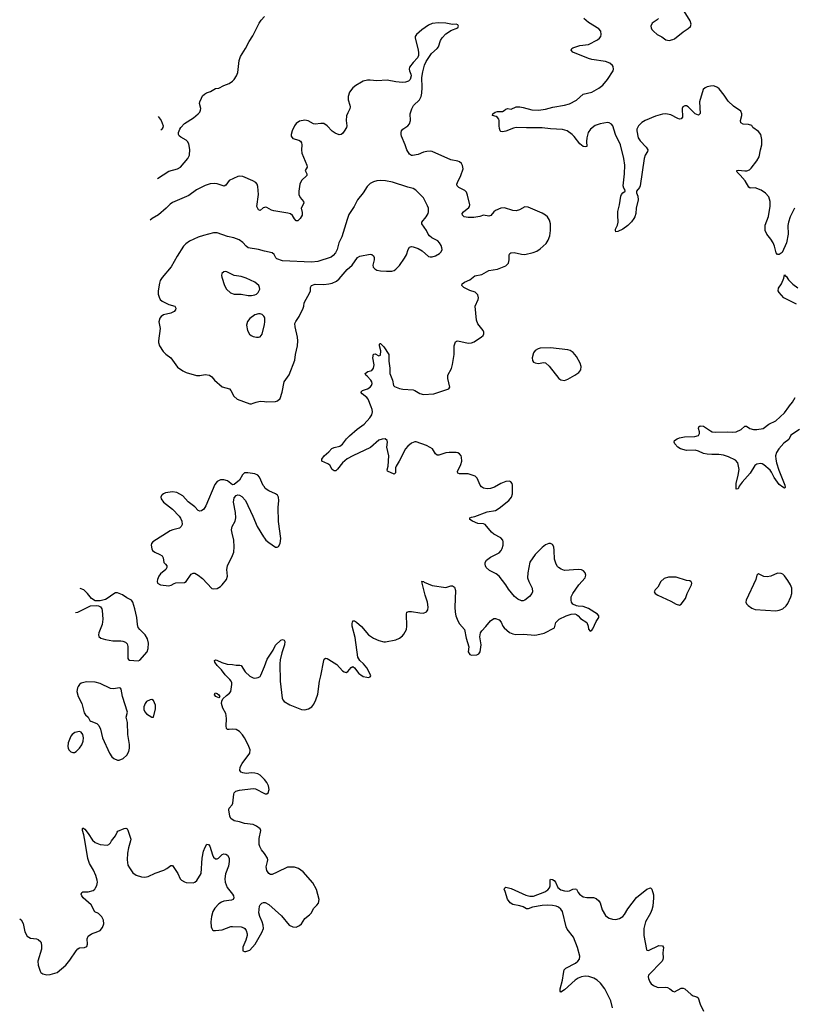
# Model space of a CAD drawing. Header units: inches. Extents: x 1305449 to 1407403, y 744709 to 841554.
# Tile 4 of 114: x 1307154 to 1316153, y 773050 to 784504. Entities that reach past the tile are written whole.
import ezdxf

# ---------------------------------------------------------------- set-up
doc = ezdxf.new("R2010")
doc.units = ezdxf.units.IN
doc.header["$MEASUREMENT"] = 0
for name, color, linetype in [('B3707', 7, 'Continuous'), ('B3708', 7, 'Continuous'), ('B3717', 7, 'Continuous'), ('B3718', 7, 'Continuous')]:
    doc.layers.add(name, color=color, linetype=linetype)

msp = doc.modelspace()

# ---------------------------------------------------------------- linework, layer by layer
at = {"layer": 'B3707', "color": 6}
for points, elevation in [([(1310000, 779068), (1309987, 779087), (1309943, 779183), (1309924, 779204), (1309890, 779220), (1309807, 779233), (1309769, 779231), (1309744, 779210), (1309710, 779148), (1309650, 779098), (1309630, 779094), (1309570, 779138), (1309529, 779150), (1309490, 779151), (1309450, 779130), (1309424, 779096), (1309321, 778850), (1309296, 778810), (1309270, 778790), (1309250, 778786), (1309230, 778794), (1309190, 778837), (1309115, 778895), (1309050, 778964), (1308982, 779002), (1308930, 779011), (1308850, 779000), (1308825, 778990), (1308810, 778978), (1308802, 778970), (1308795, 778950), (1308798, 778930), (1308826, 778890), (1308930, 778810), (1309008, 778728), (1309024, 778704), (1309039, 778670), (1309044, 778630), (1309033, 778607), (1309011, 778590), (1308935, 778570), (1308904, 778556), (1308703, 778430), (1308686, 778410), (1308683, 778390), (1308689, 778350), (1308699, 778330), (1308725, 778310), (1308784, 778284), (1308810, 778266), (1308823, 778243), (1308829, 778189), (1308850, 778170), (1308864, 778150), (1308864, 778130), (1308852, 778108), (1308790, 778057), (1308773, 778030), (1308756, 777990), (1308752, 777970), (1308758, 777950), (1308791, 777930), (1308890, 777918), (1308916, 777924), (1308950, 777947), (1308970, 777954), (1309070, 777958), (1309090, 777967), (1309148, 778052), (1309170, 778064), (1309190, 778064), (1309230, 778044), (1309282, 778002), (1309390, 777889), (1309410, 777882), (1309450, 777887), (1309490, 777910), (1309510, 777928), (1309558, 777990), (1309571, 778030), (1309564, 778110), (1309570, 778150), (1309577, 778170), (1309622, 778250), (1309644, 778310), (1309649, 778370), (1309644, 778450), (1309624, 778530), (1309619, 778570), (1309627, 778610), (1309659, 778670), (1309667, 778710), (1309665, 778770), (1309642, 778890), (1309650, 778942), (1309670, 778969), (1309690, 778976), (1309710, 778972), (1309736, 778956), (1309780, 778910), (1309867, 778730), (1309915, 778610), (1309988, 778490), (1310000, 778474)], 1300), ([(1307804, 777607), (1307830, 777613), (1307976, 777684), (1308050, 777688), (1308070, 777684), (1308093, 777673), (1308108, 777650), (1308113, 777633), (1308121, 777530), (1308112, 777468), (1308074, 777370), (1308069, 777349), (1308074, 777330), (1308097, 777310), (1308150, 777294), (1308239, 777279), (1308330, 777279), (1308355, 777275), (1308383, 777263), (1308403, 777243), (1308413, 777213), (1308410, 777090), (1308413, 777073), (1308421, 777061), (1308433, 777053), (1308530, 777044), (1308550, 777053), (1308635, 777150), (1308650, 777190), (1308653, 777250), (1308641, 777301), (1308614, 777350), (1308550, 777410), (1308533, 777433), (1308523, 777470), (1308516, 777550), (1308495, 777650), (1308468, 777728), (1308453, 777753), (1308400, 777780), (1308350, 777812), (1308290, 777836), (1308270, 777835), (1308250, 777826), (1308171, 777769), (1308150, 777758), (1308090, 777745), (1308030, 777744), (1307990, 777770), (1307943, 777830), (1307898, 777870), (1307856, 777889)], 1300), ([(1310000, 775666), (1309994, 775674), (1309950, 775715), (1309923, 775730), (1309890, 775738), (1309850, 775741), (1309790, 775735), (1309750, 775742), (1309731, 775751), (1309714, 775770), (1309720, 775810), (1309741, 775850), (1309829, 775970), (1309833, 776010), (1309811, 776070), (1309769, 776150), (1309746, 776186), (1309710, 776223), (1309670, 776247), (1309630, 776252), (1309590, 776245), (1309570, 776246), (1309560, 776260), (1309557, 776290), (1309561, 776370), (1309557, 776410), (1309550, 776433), (1309515, 776495), (1309502, 776550), (1309505, 776575), (1309518, 776602), (1309558, 776642), (1309593, 776670), (1309608, 776690), (1309621, 776770), (1309620, 776790), (1309614, 776810), (1309600, 776830), (1309543, 776883), (1309500, 776940), (1309451, 776990), (1309424, 777030), (1309419, 777050), (1309430, 777056), (1309448, 777052), (1309506, 777026), (1309568, 777008), (1309630, 777003), (1309670, 776995), (1309716, 776996), (1309730, 776990), (1309776, 776916), (1309830, 776869), (1309870, 776848), (1309890, 776845), (1309928, 776852), (1309950, 776865), (1309960, 776880), (1310000, 776981)], 1200), ([(1310000, 774803), (1309968, 774848), (1309947, 774887), (1309940, 774910), (1309941, 774979), (1309958, 775070), (1309951, 775090), (1309910, 775123), (1309870, 775143), (1309770, 775154), (1309710, 775174), (1309650, 775186), (1309610, 775210), (1309600, 775240), (1309588, 775312), (1309592, 775330), (1309625, 775370), (1309632, 775388), (1309645, 775495), (1309650, 775510), (1309667, 775530), (1309710, 775542), (1309870, 775561), (1309895, 775555), (1310000, 775503)], 1200), ([(1307154, 774043), (1307170, 774032), (1307194, 773990), (1307212, 773892), (1307242, 773842), (1307278, 773818), (1307350, 773812), (1307370, 773803), (1307398, 773778), (1307405, 773765), (1307409, 773730), (1307406, 773690), (1307366, 773550), (1307370, 773507), (1307390, 773435), (1307401, 773421), (1307424, 773404), (1307470, 773393), (1307510, 773395), (1307590, 773421), (1307690, 773504), (1307737, 773563), (1307810, 773673), (1307830, 773696), (1307850, 773707), (1307908, 773712), (1307936, 773724), (1307941, 773750), (1307937, 773810), (1307950, 773841), (1307990, 773870), (1308064, 773896), (1308090, 773910), (1308118, 773942), (1308134, 773986), (1308129, 774030), (1308108, 774068), (1308070, 774105), (1308026, 774126), (1307987, 774207), (1307893, 774290), (1307877, 774310), (1307870, 774330), (1307875, 774350), (1307890, 774360), (1307950, 774358), (1308010, 774374), (1308029, 774391), (1308037, 774403), (1308050, 774434), (1308057, 774470), (1308055, 774495), (1308040, 774550), (1308013, 774610), (1307967, 774687), (1307946, 774746), (1307917, 774937), (1307900, 775020), (1307883, 775070), (1307883, 775097), (1307890, 775104), (1307910, 775086), (1307950, 775037), (1308001, 774961), (1308030, 774932), (1308090, 774910), (1308170, 774903), (1308190, 774910), (1308210, 774930), (1308221, 774950), (1308270, 775009), (1308287, 775053), (1308297, 775063), (1308370, 775095), (1308390, 775098), (1308403, 775090), (1308410, 775077), (1308445, 774970), (1308443, 774950), (1308418, 774870), (1308409, 774810), (1308404, 774730), (1308413, 774670), (1308430, 774636), (1308470, 774581), (1308510, 774553), (1308570, 774534), (1308610, 774528), (1308650, 774538), (1308730, 774574), (1308831, 774609), (1308867, 774630), (1308910, 774665), (1308930, 774666), (1308992, 774570), (1309021, 774510), (1309035, 774495), (1309070, 774473), (1309090, 774468), (1309170, 774464), (1309190, 774472), (1309213, 774490), (1309264, 774570), (1309275, 774750), (1309293, 774830), (1309310, 774878), (1309330, 774913), (1309350, 774909), (1309365, 774890), (1309395, 774790), (1309410, 774762), (1309430, 774744), (1309450, 774743), (1309465, 774750), (1309510, 774792), (1309530, 774801), (1309550, 774798), (1309570, 774785), (1309589, 774750), (1309591, 774710), (1309582, 774658), (1309548, 774568), (1309540, 774510), (1309544, 774470), (1309568, 774410), (1309631, 774330), (1309642, 774310), (1309646, 774290), (1309636, 774270), (1309619, 774261), (1309530, 774251), (1309501, 774239), (1309470, 774218), (1309423, 774170), (1309401, 774130), (1309385, 774070), (1309379, 774010), (1309382, 773950), (1309387, 773930), (1309398, 773918), (1309410, 773910), (1309430, 773907), (1309510, 773916), (1309610, 773954), (1309630, 773957), (1309730, 773950), (1309760, 773940), (1309774, 773930), (1309788, 773908), (1309801, 773870), (1309801, 773850), (1309785, 773795), (1309750, 773715), (1309750, 773674), (1309751, 773671), (1309770, 773666), (1309786, 773666), (1309830, 773679), (1309894, 773750), (1309970, 773886), (1309988, 773930), (1309986, 773970), (1309974, 774010), (1309947, 774070), (1309936, 774116), (1309942, 774190), (1309951, 774209), (1309970, 774228), (1309990, 774235), (1310000, 774235)], 1200)]:
    msp.add_lwpolyline(points, dxfattribs=dict(at, elevation=elevation))
for points, elevation in [([(1307930, 776801), (1307870, 776787), (1307850, 776772), (1307833, 776747), (1307826, 776730), (1307820, 776690), (1307835, 776630), (1307878, 776550), (1307902, 776442), (1307919, 776419), (1307949, 776390), (1307971, 776351), (1307982, 776342), (1308050, 776315), (1308075, 776295), (1308094, 776250), (1308117, 776150), (1308197, 775970), (1308226, 775930), (1308249, 775909), (1308290, 775890), (1308310, 775890), (1308357, 775910), (1308401, 775950), (1308423, 775990), (1308432, 776030), (1308431, 776071), (1308412, 776190), (1308409, 776329), (1308394, 776390), (1308409, 776450), (1308351, 776630), (1308335, 776715), (1308328, 776728), (1308311, 776731), (1308250, 776720), (1308210, 776724), (1308090, 776780), (1308030, 776798)], 1300), ([(1308690, 776596), (1308670, 776593), (1308630, 776572), (1308612, 776550), (1308597, 776510), (1308599, 776479), (1308610, 776452), (1308630, 776430), (1308690, 776391), (1308710, 776391), (1308733, 776487), (1308732, 776530), (1308710, 776586)], 1300), ([(1309470, 776615), (1309434, 776630), (1309421, 776650), (1309428, 776672), (1309450, 776667), (1309470, 776649), (1309480, 776630)], 1200), ([(1307850, 776224), (1307795, 776210), (1307766, 776190), (1307750, 776169), (1307717, 776090), (1307714, 776050), (1307716, 776030), (1307726, 776010), (1307750, 775987), (1307770, 775979), (1307790, 775981), (1307810, 775990), (1307850, 776030), (1307875, 776070), (1307891, 776110), (1307895, 776150), (1307889, 776189), (1307870, 776214)], 1300)]:
    msp.add_lwpolyline(points, close=True, dxfattribs=dict(at, elevation=elevation))
at = {"layer": 'B3708', "color": 6}
for points, elevation in [([(1308757, 782658), (1308890, 782741), (1308990, 782770), (1309025, 782790), (1309110, 782890), (1309130, 782929), (1309133, 782993), (1309121, 783061), (1309107, 783087), (1309090, 783103), (1309030, 783138), (1309010, 783154), (1309002, 783170), (1309002, 783190), (1309016, 783230), (1309029, 783251), (1309070, 783296), (1309176, 783364), (1309231, 783409), (1309250, 783430), (1309258, 783450), (1309260, 783470), (1309246, 783530), (1309249, 783550), (1309267, 783593), (1309282, 783618), (1309302, 783638), (1309327, 783653), (1309373, 783667), (1309430, 783702), (1309470, 783706), (1309530, 783740), (1309590, 783762), (1309630, 783787), (1309650, 783810), (1309675, 783850), (1309690, 783890), (1309708, 784030), (1309724, 784076), (1309782, 784170), (1309822, 784250), (1309864, 784316), (1309938, 784462), (1309962, 784498), (1310000, 784542)], 1200), ([(1308766, 783377), (1308799, 783330), (1308822, 783270), (1308820, 783250), (1308807, 783230), (1308795, 783220)], 1200), ([(1310000, 782319), (1309986, 782314), (1309950, 782283), (1309930, 782291), (1309912, 782330), (1309930, 782470), (1309925, 782565), (1309917, 782590), (1309899, 782610), (1309865, 782630), (1309750, 782681), (1309710, 782685), (1309690, 782680), (1309590, 782634), (1309550, 782579), (1309531, 782569), (1309450, 782596), (1309420, 782600), (1309370, 782593), (1309310, 782575), (1309210, 782526), (1309122, 782458), (1308930, 782376), (1308903, 782357), (1308857, 782310), (1308770, 782232), (1308696, 782190), (1308672, 782171)], 1200), ([(1310000, 781813), (1309930, 781830), (1309813, 781850), (1309790, 781869), (1309750, 781914), (1309705, 781945), (1309646, 781966), (1309570, 781982), (1309450, 782025), (1309410, 782024), (1309290, 781994), (1309230, 781973), (1309130, 781928), (1309085, 781895), (1309061, 781870), (1308986, 781754), (1308915, 781630), (1308810, 781506), (1308789, 781470), (1308780, 781440), (1308766, 781350), (1308765, 781310), (1308775, 781275), (1308789, 781250), (1308810, 781230), (1308890, 781190), (1308958, 781170), (1308969, 781150), (1308966, 781130), (1308950, 781108), (1308910, 781090), (1308828, 781072), (1308798, 781050), (1308783, 781030), (1308773, 780990), (1308787, 780910), (1308770, 780770), (1308770, 780750), (1308781, 780710), (1308824, 780644), (1308853, 780613), (1308911, 780571), (1308990, 780462), (1309050, 780418), (1309090, 780400), (1309210, 780365), (1309250, 780364), (1309310, 780377), (1309361, 780370), (1309390, 780350), (1309420, 780310), (1309510, 780234), (1309593, 780210), (1309610, 780191), (1309645, 780125), (1309682, 780090), (1309830, 780034), (1309850, 780035), (1309870, 780043), (1309904, 780056), (1309950, 780066), (1310000, 780061)], 1300), ([(1310000, 781043), (1309995, 781055), (1309975, 781075), (1309950, 781082), (1309930, 781082), (1309891, 781069), (1309831, 781029), (1309805, 780995), (1309793, 780950), (1309804, 780890), (1309826, 780846), (1309847, 780830), (1309870, 780820), (1309910, 780809), (1309930, 780809), (1309950, 780816), (1309973, 780847), (1310000, 780960)], 1400)]:
    msp.add_lwpolyline(points, dxfattribs=dict(at, elevation=elevation))
at = {"layer": 'B3708', "color": 6, "elevation": 1400}
msp.add_lwpolyline([(1309550, 781574), (1309530, 781571), (1309507, 781553), (1309502, 781530), (1309505, 781510), (1309535, 781410), (1309559, 781370), (1309606, 781326), (1309650, 781311), (1309730, 781310), (1309810, 781297), (1309850, 781295), (1309890, 781302), (1309910, 781312), (1309929, 781331), (1309946, 781370), (1309945, 781390), (1309934, 781410), (1309889, 781450), (1309790, 781498), (1309730, 781515), (1309650, 781530), (1309565, 781570)], close=True, dxfattribs=at)
at = {"layer": 'B3717', "color": 6}
for points, elevation in [([(1310000, 776981), (1310034, 777066), (1310102, 777170), (1310130, 777226), (1310190, 777286), (1310210, 777292), (1310230, 777285), (1310237, 777270), (1310235, 777230), (1310203, 777137), (1310183, 777057), (1310178, 777010), (1310184, 776810), (1310206, 776610), (1310215, 776590), (1310230, 776574), (1310295, 776535), (1310430, 776478), (1310470, 776475), (1310514, 776486), (1310551, 776509), (1310577, 776543), (1310600, 776590), (1310621, 776659), (1310640, 776810), (1310658, 776870), (1310690, 777050), (1310696, 777064), (1310710, 777077), (1310730, 777074), (1310750, 777062), (1310843, 777003), (1310910, 776930), (1310930, 776916), (1310950, 776910), (1310970, 776920), (1311010, 776968), (1311030, 776978), (1311050, 776966), (1311099, 776899), (1311121, 776881), (1311150, 776865), (1311190, 776855), (1311210, 776853), (1311230, 776858), (1311237, 776870), (1311232, 776890), (1311190, 776964), (1311155, 777010), (1311109, 777049), (1311089, 777089), (1311058, 777318), (1311023, 777450), (1311022, 777478), (1311030, 777510), (1311050, 777512), (1311070, 777497), (1311130, 777444), (1311210, 777349), (1311270, 777311), (1311330, 777281), (1311390, 777265), (1311410, 777266), (1311530, 777290), (1311573, 777310), (1311605, 777335), (1311624, 777356), (1311652, 777410), (1311659, 777450), (1311652, 777588), (1311659, 777610), (1311680, 777620), (1311710, 777621), (1311810, 777603), (1311850, 777601), (1311885, 777615), (1311903, 777637), (1311906, 777670), (1311897, 777730), (1311869, 777809), (1311835, 777950), (1311837, 777957), (1311830, 777971), (1311850, 777968), (1311860, 777960), (1311950, 777922), (1312110, 777899), (1312170, 777918), (1312190, 777917), (1312210, 777903), (1312225, 777865), (1312215, 777670), (1312219, 777610), (1312226, 777570), (1312250, 777512), (1312270, 777477), (1312327, 777410), (1312347, 777310), (1312379, 777210), (1312370, 777150), (1312390, 777121), (1312410, 777113), (1312470, 777117), (1312493, 777127), (1312510, 777150), (1312522, 777230), (1312505, 777325), (1312514, 777370), (1312530, 777396), (1312576, 777444), (1312630, 777512), (1312670, 777537), (1312690, 777538), (1312730, 777523), (1312756, 777496), (1312775, 777450), (1312790, 777430), (1312850, 777377), (1312890, 777358), (1312927, 777353), (1313014, 777354), (1313146, 777346), (1313170, 777347), (1313254, 777366), (1313375, 777430), (1313390, 777490), (1313429, 777530), (1313510, 777570), (1313570, 777590), (1313610, 777591), (1313630, 777585), (1313650, 777570), (1313679, 777539), (1313751, 777490), (1313766, 777450), (1313770, 777414), (1313790, 777392), (1313810, 777402), (1313822, 777418), (1313858, 777502), (1313889, 777550), (1313889, 777570), (1313874, 777590), (1313770, 777655), (1313710, 777678), (1313650, 777681), (1313630, 777686), (1313590, 777706), (1313573, 777730), (1313567, 777750), (1313570, 777791), (1313590, 777830), (1313660, 777930), (1313730, 778010), (1313739, 778041), (1313733, 778070), (1313714, 778094), (1313690, 778104), (1313650, 778107), (1313490, 778098), (1313451, 778111), (1313423, 778130), (1313410, 778143), (1313394, 778170), (1313374, 778230), (1313373, 778330), (1313366, 778370), (1313350, 778397), (1313330, 778409), (1313310, 778409), (1313270, 778394), (1313230, 778363), (1313150, 778283), (1313090, 778195), (1313065, 778070), (1313062, 778010), (1313075, 777970), (1313117, 777890), (1313120, 777850), (1313112, 777830), (1313085, 777795), (1313030, 777751), (1313010, 777744), (1312990, 777744), (1312950, 777764), (1312910, 777793), (1312838, 777878), (1312808, 777930), (1312730, 778030), (1312696, 778056), (1312618, 778098), (1312582, 778130), (1312571, 778150), (1312567, 778170), (1312569, 778190), (1312583, 778217), (1312630, 778252), (1312730, 778301), (1312756, 778330), (1312768, 778352), (1312779, 778390), (1312779, 778430), (1312774, 778450), (1312750, 778477), (1312670, 778518), (1312641, 778541), (1312570, 778630), (1312550, 778638), (1312485, 778645), (1312421, 778670), (1312392, 778690), (1312390, 778710), (1312410, 778717), (1312450, 778723), (1312590, 778777), (1312690, 778796), (1312730, 778820), (1312843, 778910), (1312874, 778950), (1312886, 778990), (1312887, 779090), (1312881, 779110), (1312868, 779128), (1312850, 779134), (1312807, 779130), (1312750, 779107), (1312676, 779064), (1312631, 779049), (1312590, 779045), (1312550, 779055), (1312526, 779070), (1312511, 779090), (1312476, 779170), (1312454, 779194), (1312370, 779222), (1312270, 779221), (1312249, 779229), (1312247, 779250), (1312284, 779330), (1312296, 779370), (1312294, 779414), (1312289, 779430), (1312270, 779454), (1312250, 779466), (1312230, 779471), (1312151, 779471), (1312110, 779464), (1312030, 779438), (1312010, 779439), (1311990, 779453), (1311954, 779510), (1311929, 779529), (1311887, 779550), (1311767, 779593), (1311750, 779594), (1311710, 779577), (1311670, 779544), (1311641, 779510), (1311569, 779370), (1311533, 779310), (1311526, 779290), (1311527, 779233), (1311510, 779218), (1311432, 779252), (1311429, 779269), (1311439, 779310), (1311446, 779430), (1311426, 779530), (1311432, 779590), (1311429, 779609), (1311407, 779627), (1311370, 779625), (1311330, 779611), (1311234, 779526), (1311030, 779430), (1310965, 779395), (1310910, 779350), (1310850, 779276), (1310830, 779257), (1310810, 779254), (1310790, 779272), (1310760, 779320), (1310738, 779338), (1310670, 779370), (1310667, 779390), (1310696, 779430), (1310750, 779476), (1310786, 779514), (1310810, 779529), (1310876, 779544), (1310910, 779566), (1310957, 779630), (1310990, 779664), (1311079, 779741), (1311162, 779798), (1311228, 779872), (1311252, 779908), (1311259, 779941), (1311255, 779970), (1311243, 780000)], 1200), ([(1316225, 779735), (1316126, 779670), (1316100, 779620), (1316044, 779576), (1315985, 779510), (1315958, 779470), (1315947, 779430), (1315948, 779390), (1315957, 779350), (1315983, 779263), (1316055, 779090), (1316058, 779062), (1316050, 779056), (1316030, 779064), (1315990, 779095), (1315930, 779177), (1315900, 779240), (1315884, 779264), (1315810, 779326), (1315790, 779338), (1315770, 779342), (1315730, 779334), (1315704, 779316), (1315650, 779230), (1315557, 779123), (1315524, 779076), (1315510, 779048), (1315490, 779044), (1315487, 779067), (1315489, 779109), (1315513, 779207), (1315522, 779270), (1315507, 779350), (1315481, 779381), (1315400, 779420), (1315340, 779440), (1315286, 779446), (1315205, 779445), (1315149, 779450), (1315110, 779459), (1315050, 779486), (1315010, 779498), (1314910, 779493), (1314841, 779510), (1314808, 779530), (1314775, 779570), (1314766, 779590), (1314769, 779610), (1314801, 779630), (1314830, 779641), (1314888, 779650), (1315006, 779654), (1315050, 779667), (1315061, 779690), (1315062, 779710), (1315052, 779750), (1315053, 779767), (1315070, 779779), (1315110, 779777), (1315190, 779720), (1315210, 779711), (1315250, 779705), (1315390, 779710), (1315450, 779705), (1315490, 779710), (1315545, 779735), (1315590, 779775), (1315610, 779776), (1315648, 779748), (1315690, 779737), (1315730, 779735), (1315801, 779750), (1315870, 779798), (1315950, 779837), (1316050, 779930), (1316099, 780000)], 1100), ([(1310000, 778474), (1310018, 778450), (1310050, 778422), (1310130, 778369), (1310150, 778366), (1310166, 778374), (1310185, 778410), (1310193, 778470), (1310166, 778666), (1310162, 778830), (1310168, 778910), (1310163, 778950), (1310151, 778971), (1310130, 778990), (1310050, 779023), (1310011, 779051), (1310000, 779068)], 1300), ([(1310000, 775503), (1310010, 775498), (1310030, 775500), (1310043, 775510), (1310056, 775550), (1310048, 775590), (1310028, 775630), (1310000, 775666)], 1200), ([(1310000, 774235), (1310010, 774235), (1310050, 774212), (1310198, 774078), (1310290, 773970), (1310330, 773951), (1310370, 773947), (1310410, 773965), (1310432, 773988), (1310471, 774049), (1310526, 774090), (1310545, 774110), (1310574, 774170), (1310610, 774202), (1310630, 774227), (1310638, 774270), (1310606, 774386), (1310562, 774462), (1310453, 774590), (1310396, 774630), (1310350, 774646), (1310270, 774645), (1310150, 774586), (1310090, 774561), (1310070, 774561), (1310050, 774573), (1310027, 774607), (1310020, 774650), (1310038, 774710), (1310041, 774730), (1310038, 774750), (1310000, 774803)], 1200), ([(1314050, 773010), (1314032, 773090), (1313960, 773230), (1313910, 773294), (1313871, 773331), (1313834, 773354), (1313773, 773373), (1313730, 773376), (1313690, 773369), (1313650, 773355), (1313614, 773330), (1313490, 773218), (1313450, 773193), (1313442, 773202), (1313442, 773230), (1313470, 773330), (1313479, 773410), (1313488, 773452), (1313508, 773472), (1313619, 773530), (1313647, 773550), (1313665, 773575), (1313671, 773609), (1313642, 773710), (1313596, 773830), (1313523, 773923), (1313509, 773950), (1313467, 774130), (1313450, 774155), (1313421, 774181), (1313393, 774193), (1313350, 774200), (1313290, 774205), (1313230, 774199), (1313121, 774179), (1313070, 774159), (1313050, 774162), (1313010, 774183), (1312970, 774197), (1312889, 774210), (1312858, 774230), (1312830, 774274), (1312803, 774363), (1312791, 774390), (1312797, 774403), (1312809, 774411), (1312870, 774398), (1313040, 774320), (1313090, 774308), (1313130, 774308), (1313262, 774358), (1313299, 774381), (1313316, 774404), (1313325, 774430), (1313325, 774495), (1313330, 774506), (1313350, 774503), (1313370, 774491), (1313386, 774470), (1313415, 774410), (1313450, 774382), (1313490, 774369), (1313530, 774365), (1313550, 774370), (1313590, 774390), (1313615, 774395), (1313630, 774388), (1313649, 774350), (1313665, 774330), (1313710, 774302), (1313750, 774294), (1313830, 774294), (1313861, 774281), (1313890, 774255), (1313907, 774230), (1313930, 774150), (1313970, 774082), (1313990, 774063), (1314010, 774053), (1314050, 774041), (1314090, 774035), (1314133, 774047), (1314170, 774073), (1314190, 774096), (1314230, 774161), (1314330, 774292), (1314448, 774390), (1314490, 774406), (1314508, 774388), (1314525, 774325), (1314528, 774288), (1314518, 774190), (1314509, 774150), (1314492, 774110), (1314434, 774010), (1314413, 773930), (1314415, 773850), (1314446, 773686), (1314450, 773678), (1314470, 773676), (1314590, 773733), (1314630, 773730), (1314643, 773710), (1314637, 773650), (1314639, 773590), (1314636, 773570), (1314627, 773553), (1314468, 773390), (1314464, 773370), (1314467, 773350), (1314484, 773310), (1314498, 773290), (1314528, 773270), (1314570, 773250), (1314590, 773247), (1314668, 773248), (1314690, 773244), (1314715, 773230), (1314750, 773201), (1314770, 773197), (1314850, 773237), (1314870, 773238), (1314890, 773230), (1314965, 773165), (1314990, 773150), (1315030, 773138), (1315046, 773126), (1315068, 773050), (1315108, 772970)], 1100)]:
    msp.add_lwpolyline(points, dxfattribs=dict(at, elevation=elevation))
at = {"layer": 'B3717', "color": 6, "elevation": 1200}
for points in [[(1314702, 778018), (1314650, 778002), (1314613, 777970), (1314576, 777904), (1314547, 777870), (1314536, 777850), (1314545, 777830), (1314576, 777810), (1314730, 777740), (1314790, 777705), (1314830, 777695), (1314850, 777706), (1314897, 777770), (1314919, 777830), (1314967, 777930), (1314972, 777950), (1314965, 777965), (1314950, 777976), (1314910, 777982), (1314790, 778018)], [(1315970, 778065), (1315890, 778032), (1315850, 778021), (1315810, 778026), (1315750, 778058), (1315744, 778056), (1315730, 778042), (1315717, 777990), (1315606, 777750), (1315602, 777730), (1315607, 777710), (1315627, 777690), (1315670, 777659), (1315710, 777642), (1315950, 777628), (1315990, 777635), (1316030, 777652), (1316070, 777684), (1316090, 777714), (1316124, 777790), (1316137, 777830), (1316135, 777890), (1316120, 777930), (1316090, 777981), (1316050, 778034), (1316030, 778053), (1316010, 778062)]]:
    msp.add_lwpolyline(points, close=True, dxfattribs=at)
at = {"layer": 'B3718', "color": 6}
for points, elevation in [([(1314583, 784517), (1314570, 784502), (1314510, 784462), (1314497, 784430), (1314499, 784410), (1314509, 784390), (1314527, 784370), (1314570, 784333), (1314623, 784303), (1314670, 784268), (1314710, 784262), (1314750, 784272), (1314770, 784282), (1314870, 784364), (1314930, 784400), (1314956, 784424), (1314963, 784450), (1314954, 784490), (1314885, 784605)], 1100), ([(1316167, 782310), (1316117, 782210), (1316097, 782150), (1316089, 782110), (1316094, 782010), (1316075, 781910), (1316023, 781797), (1315990, 781772), (1315970, 781772), (1315953, 781793), (1315934, 781870), (1315917, 781910), (1315891, 781951), (1315844, 782010), (1315827, 782050), (1315825, 782115), (1315864, 782216), (1315885, 782335), (1315885, 782390), (1315870, 782442), (1315830, 782487), (1315780, 782520), (1315710, 782547), (1315650, 782545), (1315635, 782555), (1315593, 782630), (1315535, 782695), (1315499, 782730), (1315497, 782743), (1315496, 782750), (1315510, 782754), (1315590, 782746), (1315613, 782747), (1315643, 782757), (1315664, 782776), (1315730, 782864), (1315756, 782910), (1315770, 782990), (1315786, 783050), (1315787, 783110), (1315775, 783170), (1315750, 783202), (1315684, 783250), (1315672, 783272), (1315630, 783285), (1315570, 783290), (1315544, 783304), (1315538, 783330), (1315555, 783390), (1315556, 783410), (1315541, 783441), (1315457, 783497), (1315397, 783557), (1315350, 783626), (1315290, 783699), (1315270, 783717), (1315230, 783733), (1315190, 783732), (1315150, 783721), (1315126, 783710), (1315105, 783690), (1315061, 783550), (1315069, 783411), (1315050, 783393), (1315010, 783410), (1314930, 783490), (1314910, 783500), (1314890, 783501), (1314869, 783491), (1314860, 783470), (1314864, 783370), (1314850, 783350), (1314830, 783347), (1314810, 783354), (1314730, 783399), (1314670, 783408), (1314630, 783405), (1314550, 783382), (1314431, 783330), (1314390, 783307), (1314351, 783270), (1314333, 783230), (1314332, 783210), (1314348, 783130), (1314370, 783093), (1314440, 783020), (1314460, 782990), (1314458, 782970), (1314430, 782927), (1314420, 782890), (1314371, 782570), (1314363, 782550), (1314327, 782510), (1314328, 782490), (1314346, 782450), (1314348, 782410), (1314324, 782310), (1314322, 782250), (1314310, 782210), (1314298, 782190), (1314270, 782153), (1314227, 782110), (1314170, 782069), (1314110, 782040), (1314090, 782037), (1314084, 782050), (1314086, 782066), (1314107, 782113), (1314117, 782150), (1314111, 782230), (1314113, 782273), (1314132, 782350), (1314147, 782450), (1314154, 782470), (1314169, 782491), (1314197, 782510), (1314194, 782530), (1314183, 782543), (1314173, 782570), (1314190, 782710), (1314192, 782810), (1314183, 782890), (1314141, 783050), (1314084, 783170), (1314054, 783270), (1314039, 783290), (1314010, 783305), (1313990, 783308), (1313907, 783293), (1313850, 783272), (1313795, 783230), (1313768, 783192), (1313750, 783131), (1313747, 783087), (1313751, 783030), (1313730, 783024), (1313710, 783030), (1313670, 783058), (1313605, 783145), (1313580, 783170), (1313521, 783210), (1313470, 783227), (1313330, 783235), (1313230, 783247), (1313050, 783245), (1312931, 783249), (1312898, 783242), (1312808, 783208), (1312770, 783201), (1312750, 783202), (1312743, 783210), (1312737, 783237), (1312732, 783270), (1312733, 783330), (1312727, 783347), (1312710, 783368), (1312696, 783376), (1312654, 783390), (1312657, 783410), (1312685, 783430), (1312710, 783436), (1312770, 783437), (1312790, 783446), (1312810, 783463), (1312830, 783470), (1312870, 783464), (1312930, 783489), (1312948, 783492), (1312970, 783492), (1313010, 783483), (1313110, 783455), (1313190, 783451), (1313270, 783462), (1313355, 783485), (1313490, 783508), (1313550, 783524), (1313631, 783569), (1313710, 783636), (1313810, 783659), (1313890, 783706), (1313936, 783744), (1313993, 783807), (1314056, 783910), (1314061, 783930), (1314058, 783958), (1314051, 783971), (1314017, 783997), (1313970, 784016), (1313810, 784041), (1313770, 784052), (1313590, 784128), (1313567, 784150), (1313578, 784170), (1313590, 784175), (1313670, 784202), (1313770, 784214), (1313876, 784270), (1313899, 784290), (1313913, 784310), (1313919, 784330), (1313913, 784370), (1313890, 784397), (1313770, 784470), (1313717, 784517)], 1100), ([(1311243, 780000), (1311208, 780088), (1311191, 780110), (1311136, 780150), (1311121, 780170), (1311142, 780190), (1311199, 780210), (1311231, 780230), (1311248, 780250), (1311253, 780270), (1311249, 780290), (1311239, 780310), (1311197, 780357), (1311181, 780370), (1311172, 780390), (1311205, 780410), (1311250, 780422), (1311270, 780450), (1311276, 780490), (1311263, 780570), (1311268, 780612), (1311290, 780615), (1311330, 780592), (1311350, 780600), (1311355, 780650), (1311341, 780710), (1311339, 780730), (1311343, 780737), (1311350, 780739), (1311390, 780700), (1311448, 780610), (1311449, 780530), (1311461, 780450), (1311458, 780390), (1311490, 780310), (1311501, 780250), (1311515, 780235), (1311570, 780213), (1311610, 780205), (1311730, 780200), (1311752, 780192), (1311810, 780155), (1311850, 780144), (1311970, 780150), (1312144, 780210), (1312156, 780230), (1312135, 780330), (1312136, 780370), (1312175, 780445), (1312189, 780491), (1312208, 780610), (1312209, 780711), (1312224, 780756), (1312234, 780766), (1312250, 780769), (1312370, 780741), (1312410, 780745), (1312442, 780758), (1312526, 780814), (1312544, 780830), (1312553, 780850), (1312553, 780870), (1312544, 780890), (1312484, 780964), (1312469, 781009), (1312453, 781170), (1312487, 781250), (1312491, 781270), (1312483, 781303), (1312454, 781334), (1312390, 781354), (1312320, 781390), (1312296, 781410), (1312300, 781430), (1312328, 781450), (1312390, 781479), (1312450, 781526), (1312530, 781540), (1312612, 781588), (1312710, 781603), (1312810, 781640), (1312838, 781670), (1312847, 781710), (1312848, 781770), (1312856, 781784), (1312867, 781793), (1312905, 781795), (1312990, 781776), (1313030, 781772), (1313126, 781794), (1313170, 781811), (1313210, 781839), (1313278, 781902), (1313302, 781938), (1313320, 781990), (1313330, 782050), (1313328, 782128), (1313316, 782170), (1313293, 782210), (1313271, 782231), (1313230, 782254), (1313070, 782325), (1313030, 782326), (1312967, 782293), (1312930, 782282), (1312890, 782286), (1312795, 782315), (1312750, 782312), (1312690, 782283), (1312670, 782268), (1312633, 782227), (1312610, 782217), (1312550, 782229), (1312505, 782215), (1312436, 782204), (1312370, 782201), (1312323, 782210), (1312303, 782230), (1312300, 782250), (1312315, 782270), (1312380, 782320), (1312388, 782330), (1312390, 782350), (1312364, 782464), (1312350, 782496), (1312330, 782516), (1312263, 782550), (1312243, 782570), (1312240, 782590), (1312246, 782610), (1312287, 782690), (1312312, 782770), (1312306, 782806), (1312292, 782830), (1312270, 782850), (1312250, 782859), (1312170, 782874), (1311950, 782972), (1311930, 782975), (1311890, 782972), (1311850, 782961), (1311790, 782936), (1311723, 782923), (1311710, 782924), (1311690, 782938), (1311656, 782990), (1311639, 783050), (1311596, 783150), (1311590, 783170), (1311590, 783190), (1311596, 783210), (1311610, 783230), (1311670, 783269), (1311688, 783292), (1311699, 783330), (1311695, 783410), (1311714, 783466), (1311736, 783504), (1311803, 783570), (1311825, 783610), (1311833, 783650), (1311835, 783715), (1311831, 783831), (1311842, 783898), (1311864, 783976), (1311883, 784017), (1311945, 784110), (1312011, 784169), (1312027, 784190), (1312050, 784262), (1312067, 784293), (1312110, 784338), (1312140, 784360), (1312170, 784377), (1312249, 784410), (1312257, 784430), (1312250, 784445), (1312230, 784452), (1312190, 784447), (1312110, 784463), (1312026, 784466), (1311950, 784459), (1311910, 784442), (1311830, 784386), (1311768, 784330), (1311756, 784310), (1311753, 784290), (1311787, 784170), (1311793, 784127), (1311792, 784088), (1311780, 784060), (1311730, 784007), (1311689, 783950), (1311685, 783930), (1311688, 783910), (1311705, 783870), (1311707, 783850), (1311696, 783810), (1311677, 783790), (1311642, 783778), (1311607, 783773), (1311530, 783781), (1311430, 783800), (1311310, 783793), (1311230, 783801), (1311201, 783799), (1311150, 783787), (1311130, 783778), (1311063, 783737), (1311030, 783710), (1310990, 783659), (1310974, 783610), (1310973, 783570), (1310996, 783510), (1310999, 783490), (1310994, 783466), (1310970, 783422), (1310955, 783385), (1310952, 783330), (1310961, 783270), (1310956, 783250), (1310930, 783207), (1310910, 783182), (1310894, 783170), (1310870, 783166), (1310823, 783183), (1310789, 783209), (1310730, 783271), (1310690, 783296), (1310657, 783297), (1310590, 783288), (1310570, 783294), (1310508, 783328), (1310470, 783336), (1310410, 783325), (1310370, 783297), (1310352, 783270), (1310324, 783210), (1310312, 783170), (1310312, 783150), (1310330, 783123), (1310402, 783102), (1310420, 783090), (1310432, 783072), (1310436, 783050), (1310431, 782990), (1310435, 782950), (1310495, 782810), (1310498, 782790), (1310476, 782750), (1310495, 782710), (1310494, 782690), (1310430, 782632), (1310412, 782590), (1310401, 782510), (1310401, 782470), (1310415, 782435), (1310456, 782390), (1310460, 782370), (1310427, 782310), (1310441, 782261), (1310438, 782230), (1310417, 782190), (1310390, 782166), (1310370, 782164), (1310350, 782188), (1310328, 782228), (1310304, 782244), (1310274, 782254), (1310110, 782280), (1310082, 782290), (1310030, 782318), (1310010, 782323), (1310000, 782319)], 1200), ([(1310000, 780061), (1310030, 780059), (1310130, 780062), (1310154, 780070), (1310184, 780096), (1310208, 780172), (1310232, 780290), (1310289, 780371), (1310356, 780544), (1310361, 780610), (1310384, 780710), (1310390, 780770), (1310387, 780810), (1310358, 780930), (1310355, 780970), (1310365, 780995), (1310404, 781050), (1310453, 781150), (1310460, 781170), (1310462, 781210), (1310527, 781330), (1310535, 781350), (1310537, 781390), (1310547, 781413), (1310590, 781426), (1310690, 781424), (1310750, 781430), (1310790, 781440), (1310838, 781462), (1310871, 781490), (1310962, 781598), (1311023, 781650), (1311082, 781738), (1311110, 781754), (1311230, 781775), (1311252, 781772), (1311270, 781756), (1311276, 781736), (1311276, 781710), (1311263, 781650), (1311267, 781627), (1311285, 781605), (1311310, 781592), (1311350, 781584), (1311422, 781578), (1311481, 781579), (1311510, 781587), (1311530, 781601), (1311570, 781644), (1311632, 781730), (1311652, 781770), (1311671, 781830), (1311690, 781859), (1311710, 781865), (1311730, 781863), (1311790, 781844), (1311835, 781815), (1311910, 781751), (1311930, 781745), (1311950, 781745), (1311990, 781756), (1312037, 781783), (1312057, 781803), (1312067, 781830), (1312066, 781850), (1312057, 781877), (1312037, 781910), (1312016, 781930), (1311948, 781968), (1311921, 781990), (1311906, 782010), (1311887, 782050), (1311832, 782130), (1311833, 782150), (1311882, 782210), (1311904, 782250), (1311909, 782270), (1311908, 782310), (1311898, 782338), (1311852, 782432), (1311762, 782522), (1311730, 782539), (1311670, 782554), (1311490, 782615), (1311411, 782629), (1311350, 782635), (1311310, 782631), (1311270, 782619), (1311230, 782598), (1311196, 782564), (1311151, 782490), (1311083, 782410), (1311046, 782330), (1310984, 782236), (1310962, 782178), (1310902, 781978), (1310866, 781910), (1310847, 781830), (1310828, 781792), (1310800, 781760), (1310777, 781743), (1310623, 781690), (1310550, 781682), (1310210, 781698), (1310144, 781724), (1310133, 781733), (1310113, 781773), (1310090, 781792), (1310000, 781813)], 1300), ([(1316190, 781195), (1316044, 781270), (1315988, 781330), (1315978, 781350), (1315981, 781379), (1316015, 781430), (1316042, 781498), (1316050, 781535), (1316061, 781521), (1316070, 781519), (1316098, 781478), (1316148, 781428), (1316206, 781386)], 1100), ([(1310000, 780960), (1310007, 780990), (1310005, 781030), (1310000, 781043)], 1400), ([(1316099, 780000), (1316108, 780012), (1316145, 780055), (1316176, 780110)], 1100)]:
    msp.add_lwpolyline(points, dxfattribs=dict(at, elevation=elevation))
at = {"layer": 'B3718', "color": 6, "elevation": 1200}
msp.add_lwpolyline([(1313330, 780687), (1313210, 780683), (1313184, 780676), (1313150, 780657), (1313130, 780629), (1313115, 780570), (1313118, 780538), (1313130, 780521), (1313150, 780511), (1313185, 780505), (1313250, 780518), (1313270, 780512), (1313314, 780474), (1313424, 780330), (1313450, 780313), (1313490, 780308), (1313530, 780322), (1313611, 780369), (1313659, 780401), (1313682, 780430), (1313687, 780470), (1313673, 780510), (1313630, 780585), (1313593, 780633), (1313557, 780657), (1313530, 780664)], close=True, dxfattribs=at)

doc.saveas('drawing.dxf')
